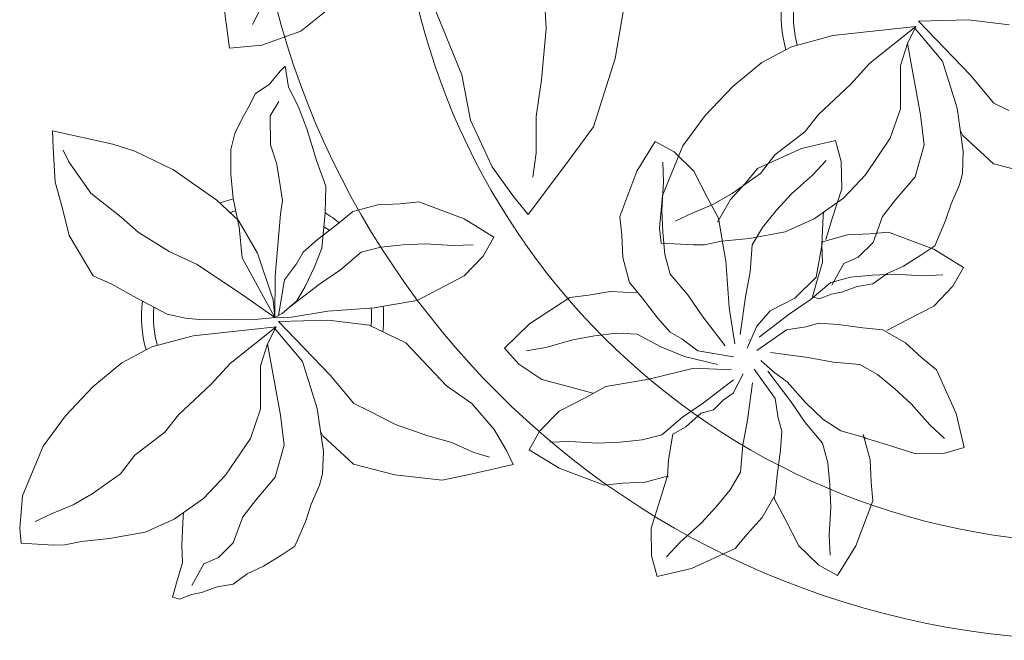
# Model space of a CAD drawing. Header units: millimetres. Extents: x 0 to 11.7, y 0 to 17.
# Tile 17 of 31: x 10.378 to 10.787, y 0.554 to 0.812. Entities that reach past the tile are written whole.
import ezdxf

# ---------------------------------------------------------------- set-up
doc = ezdxf.new("R2010")
doc.units = ezdxf.units.MM
doc.layers.add('vegetacion', color=85, linetype='Continuous', lineweight=0)

# ---------------------------------------------------------------- blocks, each defined once
blk = doc.blocks.new('MACETA1-P')
for p, q in [((0.1552324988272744, -0.04040239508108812), (0.1491712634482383, -0.05702246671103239)), ((0.08862408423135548, -0.06165201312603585), (0.09233903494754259, -0.04503194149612)), ((0.1240790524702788, -0.05447621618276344), (0.1277940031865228, -0.04859669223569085)), ((0.1115003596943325, -0.06322605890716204), (0.1240790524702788, -0.05447621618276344)), ((0.1491712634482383, -0.05702246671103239), (0.1362666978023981, -0.06859633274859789)), ((0.08725541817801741, -0.0824386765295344), (0.08862408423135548, -0.06165201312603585)), ((0.08725541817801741, -0.0824386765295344), (0.1115003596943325, -0.06322605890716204)), ((0.1247702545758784, -0.06991238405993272), (0.1427510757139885, -0.0690575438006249)), ((0.1362666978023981, -0.06859633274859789), (0.1342847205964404, -0.06946004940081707)), ((0.1427510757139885, -0.0690575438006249), (0.1519538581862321, -0.07031466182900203)), ((0.1047365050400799, -0.07408601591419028), (0.1247702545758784, -0.06991238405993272)), ((0.1519538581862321, -0.07031466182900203), (0.1565552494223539, -0.0719740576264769)), ((0.1565552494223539, -0.0719740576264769), (0.1640590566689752, -0.07614768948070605)), ((0.1820835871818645, -0.08516379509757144), (0.1908821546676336, -0.07358992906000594)), ((0.1908821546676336, -0.07358992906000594), (0.1982468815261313, -0.07868243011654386)), ((0.0898072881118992, -0.08440775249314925), (0.1047365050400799, -0.07408601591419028)), ((0.1640590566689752, -0.07614768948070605), (0.1707841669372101, -0.07911448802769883)), ((0.1707841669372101, -0.07911448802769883), (0.180765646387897, -0.08454523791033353)), ((0.1982468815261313, -0.07868243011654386), (0.2056767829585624, -0.08743227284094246)), ((0.2510661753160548, -0.0823445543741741), (0.2654716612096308, -0.08038212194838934)), ((0.2654716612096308, -0.08038212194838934), (0.2670783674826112, -0.08919071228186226)), ((0.08934100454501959, -0.08368865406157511), (0.08979722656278, -0.1184102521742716)), ((0.09605398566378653, -0.08790154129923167), (0.08934100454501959, -0.08368865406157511)), ((0.08934100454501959, -0.08368865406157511), (0.1026127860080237, -0.1041562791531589)), ((0.09605398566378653, -0.08790154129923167), (0.1260444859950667, -0.08534979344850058)), ((0.1260444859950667, -0.08534979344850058), (0.1385744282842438, -0.08494751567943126)), ((0.1385744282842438, -0.08494751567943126), (0.1515291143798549, -0.08997598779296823)), ((0.1732850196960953, -0.1031727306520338), (0.1820835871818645, -0.08516379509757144)), ((0.180765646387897, -0.08454523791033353), (0.1841635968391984, -0.09078054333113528)), ((0.1927070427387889, -0.09067295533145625), (0.1931632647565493, -0.08238606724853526)), ((0.2321104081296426, -0.08885726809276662), (0.2510661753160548, -0.0823445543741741)), ((0.1048525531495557, -0.09165147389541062), (0.09605398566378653, -0.08790154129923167)), ((0.1515291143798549, -0.08997598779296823), (0.1603071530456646, -0.09912780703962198)), ((0.2056767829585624, -0.08743227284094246), (0.2103041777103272, -0.09900613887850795)), ((0.226578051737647, -0.09438962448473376), (0.2321104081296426, -0.08885726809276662)), ((0.2546825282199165, -0.09375203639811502), (0.2608648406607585, -0.08821491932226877)), ((0.2670783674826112, -0.08919071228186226), (0.2661450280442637, -0.1006315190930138)), ((0.1227755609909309, -0.09331811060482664), (0.1048525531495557, -0.09165147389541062)), ((0.1345069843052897, -0.09873467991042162), (0.1227755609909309, -0.09331811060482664)), ((0.1841635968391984, -0.09078054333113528), (0.187915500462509, -0.09832325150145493)), ((0.1908821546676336, -0.1022468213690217), (0.1927070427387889, -0.09067295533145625)), ((0.2452081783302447, -0.1006456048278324), (0.2546825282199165, -0.09375203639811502)), ((0.2197082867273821, -0.1006141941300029), (0.226578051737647, -0.09438962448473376)), ((0.148715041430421, -0.1104474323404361), (0.1345069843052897, -0.09873467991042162)), ((0.1603071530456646, -0.09912780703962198), (0.1666075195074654, -0.1050111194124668)), ((0.187915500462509, -0.09832325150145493), (0.1903931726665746, -0.1054133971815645)), ((0.1904259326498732, -0.111459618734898), (0.1908821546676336, -0.1022468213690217)), ((0.2103041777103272, -0.09900613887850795), (0.213953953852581, -0.1078022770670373)), ((0.2134694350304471, -0.1094338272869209), (0.2197082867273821, -0.1006141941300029)), ((0.2383711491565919, -0.1068374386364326), (0.2452081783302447, -0.1006456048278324)), ((0.2661450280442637, -0.1006315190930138), (0.2612331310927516, -0.1120875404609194)), ((0.1026127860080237, -0.1041562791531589), (0.1105413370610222, -0.1129561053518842)), ((0.1666075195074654, -0.1050111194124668), (0.1770137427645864, -0.1099893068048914)), ((0.1732850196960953, -0.1109966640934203), (0.1732850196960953, -0.1031727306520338)), ((0.1903931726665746, -0.1054133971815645), (0.1941450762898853, -0.1116989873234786)), ((0.1575136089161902, -0.1204935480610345), (0.148715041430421, -0.1104474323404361)), ((0.1770137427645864, -0.1099893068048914), (0.1824646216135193, -0.1166771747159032)), ((0.2118638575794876, -0.1175835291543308), (0.2134694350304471, -0.1094338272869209)), ((0.2318239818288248, -0.1133846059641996), (0.2383711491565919, -0.1068374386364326)), ((0.1105413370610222, -0.1129561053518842), (0.1218678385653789, -0.1275386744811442)), ((0.1728287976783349, -0.1202557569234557), (0.1732850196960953, -0.1109966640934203)), ((0.1904259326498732, -0.1207187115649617), (0.1904259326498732, -0.111459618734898)), ((0.1941450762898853, -0.1116989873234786), (0.1945698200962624, -0.1183868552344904)), ((0.2268993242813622, -0.1202448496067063), (0.2318239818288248, -0.1133846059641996)), ((0.2612331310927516, -0.1120875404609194), (0.2575941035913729, -0.1208881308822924)), ((0.08979722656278, -0.1184102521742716), (0.0927300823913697, -0.1359562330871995)), ((0.1824646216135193, -0.1166771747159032), (0.1845175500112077, -0.1229627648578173)), ((0.1945698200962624, -0.1183868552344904), (0.1962687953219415, -0.1250747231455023)), ((0.20956130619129, -0.1277205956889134), (0.2118638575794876, -0.1175835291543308)), ((0.1333366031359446, -0.121529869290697), (0.1421451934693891, -0.1199231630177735)), ((0.1352990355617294, -0.1359353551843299), (0.1333366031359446, -0.121529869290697)), ((0.1421451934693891, -0.1199231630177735), (0.1535860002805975, -0.1208565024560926)), ((0.1535860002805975, -0.1208565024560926), (0.1650420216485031, -0.1257683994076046)), ((0.1575136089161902, -0.1204935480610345), (0.1649085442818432, -0.133421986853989)), ((0.1746536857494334, -0.1309037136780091), (0.1728287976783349, -0.1202557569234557)), ((0.1917945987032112, -0.1290518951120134), (0.1904259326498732, -0.1207187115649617)), ((0.2249473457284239, -0.1313217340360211), (0.2268993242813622, -0.1202448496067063)), ((0.2573130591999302, -0.1212136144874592), (0.2535703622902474, -0.1308195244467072)), ((0.2560978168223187, -0.1216992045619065), (0.2667457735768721, -0.1198743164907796)), ((0.2575941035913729, -0.1208881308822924), (0.2570320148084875, -0.1215390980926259)), ((0.2667457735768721, -0.1198743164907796), (0.2760048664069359, -0.1203305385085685)), ((0.2760048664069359, -0.1203305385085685), (0.2838287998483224, -0.1203305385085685)), ((0.2838287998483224, -0.1203305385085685), (0.3018377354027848, -0.1291291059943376)), ((0.1467065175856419, -0.1323190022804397), (0.1411694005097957, -0.1261366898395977)), ((0.1650420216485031, -0.1257683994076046), (0.1738426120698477, -0.1294074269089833)), ((0.1845175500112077, -0.1229627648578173), (0.1929416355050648, -0.1287957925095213)), ((0.1962687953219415, -0.1250747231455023), (0.1966935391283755, -0.1292483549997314)), ((0.1218678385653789, -0.1275386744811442), (0.1285221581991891, -0.1338242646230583)), ((0.1625537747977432, -0.1293051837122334), (0.1640590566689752, -0.1296506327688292)), ((0.1640590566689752, -0.1296506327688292), (0.1757395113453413, -0.131310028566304)), ((0.1746536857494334, -0.1309037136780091), (0.1891035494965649, -0.134936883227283)), ((0.1982468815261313, -0.1382646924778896), (0.1917945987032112, -0.1290518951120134)), ((0.1966935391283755, -0.1292483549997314), (0.1981447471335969, -0.1344779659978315)), ((0.2082503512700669, -0.13557567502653), (0.20956130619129, -0.1277205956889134)), ((0.2535703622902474, -0.1308195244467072), (0.2480898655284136, -0.1378086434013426)), ((0.3018377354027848, -0.1291291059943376), (0.3134116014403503, -0.1379276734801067)), ((0.1285221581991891, -0.1338242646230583), (0.1368754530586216, -0.147200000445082)), ((0.1536000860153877, -0.1417933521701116), (0.1467065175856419, -0.1323190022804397)), ((0.1649085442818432, -0.133421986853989), (0.169085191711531, -0.1459428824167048)), ((0.1757395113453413, -0.131310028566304), (0.1833141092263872, -0.1317625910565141)), ((0.1833141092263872, -0.1317625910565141), (0.1903931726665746, -0.1346791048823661)), ((0.1891035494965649, -0.134936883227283), (0.1968925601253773, -0.1445464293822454)), ((0.1903931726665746, -0.1346791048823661), (0.1971182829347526, -0.1371933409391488)), ((0.1971182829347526, -0.1371933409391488), (0.1981447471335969, -0.1344779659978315)), ((0.2219948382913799, -0.1414635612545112), (0.2249473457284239, -0.1313217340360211)), ((0.0927300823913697, -0.1359562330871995), (0.09813957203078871, -0.148872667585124)), ((0.1418117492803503, -0.1548911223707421), (0.1352990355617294, -0.1359353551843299)), ((0.2033304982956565, -0.1475237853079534), (0.1982468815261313, -0.1382646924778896)), ((0.2092309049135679, -0.1411392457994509), (0.2082503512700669, -0.13557567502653)), ((0.2480898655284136, -0.1378086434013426), (0.2405261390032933, -0.1442513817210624)), ((0.2487368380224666, -0.145292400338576), (0.2579496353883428, -0.1388401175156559)), ((0.2579496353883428, -0.1388401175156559), (0.2662828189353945, -0.1374714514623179)), ((0.2662828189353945, -0.1374714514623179), (0.2755419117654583, -0.1374714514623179)), ((0.2755419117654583, -0.1374714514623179), (0.2847547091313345, -0.1379276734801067)), ((0.2847547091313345, -0.1379276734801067), (0.2963285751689, -0.1397525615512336)), ((0.3134116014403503, -0.1379276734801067), (0.3083191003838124, -0.145292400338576)), ((0.1597919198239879, -0.1486303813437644), (0.1536000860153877, -0.1417933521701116)), ((0.2096212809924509, -0.1493207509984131), (0.2092309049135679, -0.1411392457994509)), ((0.2184100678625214, -0.1568001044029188), (0.2219948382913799, -0.1414635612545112)), ((0.2963285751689, -0.1397525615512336), (0.304615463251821, -0.140208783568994)), ((0.1368754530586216, -0.147200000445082), (0.1440253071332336, -0.1538878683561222)), ((0.169085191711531, -0.1459428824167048), (0.1703594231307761, -0.1609780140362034)), ((0.1968925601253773, -0.1445464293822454), (0.2011970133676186, -0.1553207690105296)), ((0.2405261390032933, -0.1442513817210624), (0.2312317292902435, -0.1510583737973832)), ((0.2394777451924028, -0.1503760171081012), (0.2487368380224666, -0.145292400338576)), ((0.3083191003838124, -0.145292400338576), (0.2995692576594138, -0.1527223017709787)), ((0.09813957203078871, -0.148872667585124), (0.1069381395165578, -0.1618353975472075)), ((0.1663390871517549, -0.1551775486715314), (0.1597919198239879, -0.1486303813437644)), ((0.2116402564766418, -0.1609031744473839), (0.2033304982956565, -0.1475237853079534)), ((0.2171157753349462, -0.1623803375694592), (0.2096212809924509, -0.1493207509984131)), ((0.2260983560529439, -0.1586857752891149), (0.2394777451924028, -0.1503760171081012)), ((0.2312317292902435, -0.1510583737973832), (0.2265204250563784, -0.1563628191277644)), ((0.1473441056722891, -0.1604234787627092), (0.1418117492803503, -0.1548911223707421)), ((0.1440253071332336, -0.1538878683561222), (0.151104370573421, -0.1664087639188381)), ((0.1731993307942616, -0.1601022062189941), (0.1663390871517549, -0.1551775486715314)), ((0.2011970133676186, -0.1553207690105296), (0.2069362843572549, -0.1614359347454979)), ((0.2458622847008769, -0.1562764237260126), (0.2514258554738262, -0.1552958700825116)), ((0.2514258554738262, -0.1552958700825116), (0.2592809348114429, -0.1566068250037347)), ((0.2995692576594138, -0.1527223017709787), (0.2879953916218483, -0.1573496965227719)), ((0.2265204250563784, -0.1563628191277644), (0.2213924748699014, -0.1610753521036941)), ((0.224621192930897, -0.1641612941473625), (0.2376807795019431, -0.1566667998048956)), ((0.2376807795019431, -0.1566667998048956), (0.2458622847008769, -0.1562764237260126)), ((0.2592809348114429, -0.1566068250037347), (0.2694180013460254, -0.1589093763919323)), ((0.2694180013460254, -0.1589093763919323), (0.2775677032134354, -0.1605149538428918)), ((0.2879953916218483, -0.1573496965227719), (0.279199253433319, -0.1609994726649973)), ((0.1069381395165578, -0.1618353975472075), (0.117757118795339, -0.1743814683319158)), ((0.1535686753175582, -0.1672932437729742), (0.1473441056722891, -0.1604234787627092)), ((0.1703594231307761, -0.1609780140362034), (0.1703594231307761, -0.1726943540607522)), ((0.1842762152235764, -0.1620541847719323), (0.1731993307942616, -0.1601022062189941)), ((0.1944180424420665, -0.1650066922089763), (0.1842762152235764, -0.1620541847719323)), ((0.2069362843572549, -0.1614359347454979), (0.2157501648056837, -0.1662407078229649)), ((0.2775677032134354, -0.1605149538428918), (0.2863873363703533, -0.1667538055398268)), ((0.279199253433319, -0.1609994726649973), (0.2783414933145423, -0.1610623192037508)), ((0.151104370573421, -0.1664087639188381), (0.1548562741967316, -0.1747560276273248)), ((0.1623883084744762, -0.1735320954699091), (0.1535686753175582, -0.1672932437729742)), ((0.2097545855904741, -0.1685914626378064), (0.1944180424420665, -0.1650066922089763)), ((0.2121658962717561, -0.1650859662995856), (0.2123997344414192, -0.1652915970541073)), ((0.2302014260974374, -0.1654555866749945), (0.245537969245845, -0.1690403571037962)), ((0.2863873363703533, -0.1667538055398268), (0.2926119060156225, -0.1736235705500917)), ((0.1732102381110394, -0.172135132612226), (0.1787656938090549, -0.1716137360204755)), ((0.1787656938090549, -0.1716137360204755), (0.198163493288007, -0.172135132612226)), ((0.198163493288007, -0.172135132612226), (0.2133947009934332, -0.1711575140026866)), ((0.2337878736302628, -0.1738118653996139), (0.2262038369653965, -0.1690070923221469)), ((0.245537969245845, -0.1690403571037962), (0.2556797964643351, -0.1719928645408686)), ((0.117757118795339, -0.1743814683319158), (0.1294885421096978, -0.1848442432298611)), ((0.1519606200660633, -0.1766973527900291), (0.1607567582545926, -0.1730475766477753)), ((0.1548562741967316, -0.1747560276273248), (0.157829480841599, -0.1839581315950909)), ((0.1607567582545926, -0.1730475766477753), (0.1732102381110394, -0.172135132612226)), ((0.1703594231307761, -0.1726943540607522), (0.1712089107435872, -0.1797844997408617)), ((0.2138576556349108, -0.1753612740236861), (0.2004782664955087, -0.1836710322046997)), ((0.2187186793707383, -0.1723306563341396), (0.2147835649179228, -0.1868645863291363)), ((0.221810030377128, -0.1891292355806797), (0.2241119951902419, -0.1736068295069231)), ((0.2283157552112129, -0.173143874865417), (0.236625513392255, -0.1865232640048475)), ((0.2362475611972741, -0.1783254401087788), (0.2337878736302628, -0.1738118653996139)), ((0.2556797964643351, -0.1719928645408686), (0.2667566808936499, -0.1739448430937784)), ((0.2667566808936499, -0.1739448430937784), (0.2736169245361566, -0.1788695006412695)), ((0.2926119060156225, -0.1736235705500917), (0.2981442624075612, -0.1791559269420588)), ((0.1403867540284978, -0.1813247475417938), (0.1519606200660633, -0.1766973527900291)), ((0.1712089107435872, -0.1797844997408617), (0.1708743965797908, -0.1844275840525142)), ((0.2212918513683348, -0.1792315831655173), (0.2166061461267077, -0.1925276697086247)), ((0.2399370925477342, -0.1826934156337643), (0.2362475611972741, -0.1783254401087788)), ((0.2736169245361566, -0.1788695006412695), (0.2801640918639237, -0.1854166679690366)), ((0.2981442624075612, -0.1791559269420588), (0.3046569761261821, -0.1981116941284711)), ((0.1316369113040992, -0.1887546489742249), (0.1403867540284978, -0.1813247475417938)), ((0.157829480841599, -0.1839581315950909), (0.1603071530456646, -0.1910482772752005)), ((0.2004782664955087, -0.1836710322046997), (0.1912191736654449, -0.1887546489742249)), ((0.2407569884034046, -0.1879349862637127), (0.2399370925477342, -0.1826934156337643)), ((0.1294885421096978, -0.1848442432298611), (0.1491712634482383, -0.1952607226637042)), ((0.1687888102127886, -0.1977606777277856), (0.1708743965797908, -0.1844275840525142)), ((0.2147835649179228, -0.1868645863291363), (0.209274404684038, -0.1929258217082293)), ((0.236625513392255, -0.1865232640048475), (0.2417091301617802, -0.1957823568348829)), ((0.2458813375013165, -0.1947781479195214), (0.2407569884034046, -0.1879349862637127)), ((0.2801640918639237, -0.1854166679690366), (0.2863559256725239, -0.1922536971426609)), ((0.1265444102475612, -0.1961193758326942), (0.1316369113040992, -0.1887546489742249)), ((0.1912191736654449, -0.1887546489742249), (0.1820063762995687, -0.195206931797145)), ((0.2245682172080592, -0.2082358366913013), (0.221810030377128, -0.1891292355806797)), ((0.2863559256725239, -0.1922536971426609), (0.2932494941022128, -0.2017280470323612)), ((0.1381182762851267, -0.2049179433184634), (0.1265444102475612, -0.1961193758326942)), ((0.1436274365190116, -0.1942944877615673), (0.1353405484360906, -0.1938382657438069)), ((0.155201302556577, -0.1961193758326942), (0.1436274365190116, -0.1942944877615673)), ((0.1491712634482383, -0.1952607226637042), (0.162532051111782, -0.1977606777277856)), ((0.1644140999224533, -0.1965755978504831), (0.155201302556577, -0.1961193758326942)), ((0.1820063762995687, -0.195206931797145), (0.173673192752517, -0.1965755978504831)), ((0.209274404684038, -0.1929258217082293), (0.2060337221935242, -0.197553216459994)), ((0.2166061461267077, -0.1925276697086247), (0.2117606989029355, -0.2019135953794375)), ((0.2417091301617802, -0.1957823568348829), (0.2481614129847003, -0.2049951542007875)), ((0.2483410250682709, -0.2004565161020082), (0.2458813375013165, -0.1947781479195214)), ((0.162532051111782, -0.1977606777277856), (0.1687888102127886, -0.1977606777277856)), ((0.173673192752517, -0.1965755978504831), (0.1644140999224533, -0.1965755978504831)), ((0.2060337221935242, -0.197553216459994), (0.1995523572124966, -0.2021806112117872)), ((0.2587946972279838, -0.2032229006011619), (0.2483410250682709, -0.2004565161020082)), ((0.3046569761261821, -0.1981116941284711), (0.3066194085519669, -0.2125171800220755)), ((0.09068624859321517, -0.2094064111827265), (0.0650675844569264, -0.2024886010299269)), ((0.1995523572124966, -0.2021806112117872), (0.1907562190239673, -0.2077204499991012)), ((0.2117606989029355, -0.2019135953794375), (0.2055458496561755, -0.2112882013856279)), ((0.2657879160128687, -0.2043585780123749), (0.2587946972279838, -0.2032229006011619)), ((0.2661133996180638, -0.2046396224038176), (0.2654624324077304, -0.2040775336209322)), ((0.2655026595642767, -0.2043122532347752), (0.2671272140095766, -0.2137912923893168)), ((0.2749139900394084, -0.2082786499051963), (0.2661133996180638, -0.2046396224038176)), ((0.2932494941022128, -0.2017280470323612), (0.2987866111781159, -0.2079103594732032)), ((0.1561272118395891, -0.2137165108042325), (0.1381182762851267, -0.2049179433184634)), ((0.1907562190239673, -0.2077204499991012), (0.1838581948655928, -0.2123478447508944)), ((0.2250896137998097, -0.2137912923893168), (0.2245682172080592, -0.2082358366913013)), ((0.2481614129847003, -0.2049951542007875), (0.2495300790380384, -0.2133283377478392)), ((0.286370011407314, -0.2131905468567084), (0.2749139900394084, -0.2082786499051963)), ((0.118023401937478, -0.2211209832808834), (0.09068624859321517, -0.2094064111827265)), ((0.1838581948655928, -0.2123478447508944), (0.1732102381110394, -0.2141727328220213)), ((0.1883632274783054, -0.2098748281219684), (0.1868109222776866, -0.2205659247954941)), ((0.2055458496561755, -0.2112882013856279), (0.2043904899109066, -0.2196536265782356)), ((0.3066194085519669, -0.2125171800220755), (0.2978108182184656, -0.2141238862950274)), ((0.1639511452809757, -0.2137165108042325), (0.1561272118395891, -0.2137165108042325)), ((0.1732102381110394, -0.2141727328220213), (0.1639511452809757, -0.2137165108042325)), ((0.2260020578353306, -0.2262447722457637), (0.2250896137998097, -0.2137912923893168)), ((0.2495300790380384, -0.2133283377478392), (0.2495300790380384, -0.222587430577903)), ((0.2671272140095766, -0.2137912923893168), (0.2666709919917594, -0.2230503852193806)), ((0.2978108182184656, -0.2141238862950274), (0.286370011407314, -0.2131905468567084)), ((0.1868109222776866, -0.2205659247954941), (0.1875035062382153, -0.2298103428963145)), ((0.2043904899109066, -0.2196536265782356), (0.2046270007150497, -0.2289096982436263)), ((0.131604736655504, -0.2331938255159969), (0.118023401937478, -0.2211209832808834)), ((0.2495300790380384, -0.222587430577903), (0.249073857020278, -0.2318002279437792)), ((0.2666709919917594, -0.2230503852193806), (0.2666709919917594, -0.2308743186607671)), ((0.2046270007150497, -0.2289096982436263), (0.2053184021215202, -0.2381078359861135)), ((0.2296518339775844, -0.235040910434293), (0.2260020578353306, -0.2262447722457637)), ((0.1517229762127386, -0.2515428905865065), (0.131604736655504, -0.2331938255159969)), ((0.1875035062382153, -0.2298103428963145), (0.1877033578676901, -0.2376317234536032)), ((0.2248168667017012, -0.2408513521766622), (0.2282407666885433, -0.2319648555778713)), ((0.249073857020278, -0.2318002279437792), (0.2472489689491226, -0.2433740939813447)), ((0.2666709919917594, -0.2308743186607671), (0.2578724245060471, -0.2488832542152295)), ((0.05694191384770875, -0.2359838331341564), (0.07551464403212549, -0.2367452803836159)), ((0.07551464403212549, -0.2367452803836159), (0.0964787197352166, -0.2407446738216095)), ((0.2342792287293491, -0.2466147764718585), (0.2296518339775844, -0.235040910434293)), ((0.0964787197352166, -0.2407446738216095), (0.1115535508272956, -0.2444236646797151)), ((0.1877033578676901, -0.2376317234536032), (0.1969590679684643, -0.2554100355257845)), ((0.2053184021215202, -0.2381078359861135), (0.2074383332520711, -0.2496313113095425)), ((0.2204866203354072, -0.2525396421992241), (0.2248168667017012, -0.2408513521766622)), ((0.1115535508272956, -0.2444236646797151), (0.1266188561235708, -0.2458242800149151)), ((0.2472489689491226, -0.2433740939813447), (0.2467927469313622, -0.2516609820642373)), ((0.1266188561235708, -0.2458242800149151), (0.1364798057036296, -0.2482236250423)), ((0.2074383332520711, -0.2496313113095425), (0.2081060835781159, -0.2579038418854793)), ((0.2417091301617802, -0.2553646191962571), (0.2342792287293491, -0.2466147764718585)), ((0.2578724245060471, -0.2488832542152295), (0.249073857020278, -0.260457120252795)), ((0.1436498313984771, -0.2569781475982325), (0.1517229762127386, -0.2515428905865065)), ((0.2132826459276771, -0.2614764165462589), (0.2204866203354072, -0.2525396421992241)), ((0.1306039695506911, -0.2646512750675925), (0.1436498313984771, -0.2569781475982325)), ((0.1969590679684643, -0.2554100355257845), (0.206050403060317, -0.2667553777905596)), ((0.249073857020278, -0.260457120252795), (0.2417091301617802, -0.2553646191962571)), ((0.206050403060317, -0.2667553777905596), (0.2132826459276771, -0.2614764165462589)), ((0.1104221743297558, -0.2717240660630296), (0.1306039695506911, -0.2646512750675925)), ((0.1510007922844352, -0.2783145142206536), (0.1597993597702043, -0.2667406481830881)), ((0.1597993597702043, -0.2667406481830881), (0.1671640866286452, -0.271833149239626)), ((0.2393123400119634, -0.2741479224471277), (0.2485019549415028, -0.2699813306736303)), ((0.2485019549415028, -0.2699813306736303), (0.2545631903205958, -0.2676665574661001)), ((0.2545631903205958, -0.2676665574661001), (0.2568443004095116, -0.2856754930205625)), ((0.05589777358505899, -0.2841493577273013), (0.0913504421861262, -0.2734807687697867)), ((0.0913504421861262, -0.2734807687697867), (0.1104221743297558, -0.2717240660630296)), ((0.1671640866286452, -0.271833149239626), (0.1745939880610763, -0.2805829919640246)), ((0.227711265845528, -0.2824348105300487), (0.2393123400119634, -0.2741479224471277)), ((0.1422022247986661, -0.2963234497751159), (0.1510007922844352, -0.2783145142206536)), ((0.1616242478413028, -0.2838236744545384), (0.1620804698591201, -0.2755367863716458)), ((0.2480457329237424, -0.2835459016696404), (0.2505223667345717, -0.277249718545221)), ((0.1745939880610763, -0.2805829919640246), (0.1792213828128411, -0.2921568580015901)), ((0.1597993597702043, -0.2953975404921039), (0.1616242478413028, -0.2838236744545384)), ((0.2194340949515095, -0.2921568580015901), (0.227711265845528, -0.2824348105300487)), ((0.2430272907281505, -0.292295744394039), (0.2480457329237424, -0.2835459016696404)), ((0.2568443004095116, -0.2856754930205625), (0.2582129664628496, -0.297712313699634)), ((0.1792213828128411, -0.2921568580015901), (0.1828711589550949, -0.3009529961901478)), ((0.2000120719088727, -0.3073880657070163), (0.2194340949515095, -0.2921568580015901)), ((0.2392471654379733, -0.3019252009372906), (0.2430272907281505, -0.292295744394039)), ((0.1422022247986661, -0.3041473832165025), (0.1422022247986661, -0.2963234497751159)), ((0.1593431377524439, -0.3046103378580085), (0.1597993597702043, -0.2953975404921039)), ((0.2582129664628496, -0.297712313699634), (0.2541069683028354, -0.3171101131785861)), ((0.1828711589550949, -0.3009529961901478), (0.1837836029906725, -0.3134064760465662)), ((0.2333814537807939, -0.3148879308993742), (0.2392471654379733, -0.3019252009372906)), ((0.1417460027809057, -0.3134064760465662), (0.1422022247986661, -0.3041473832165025)), ((0.1593431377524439, -0.3138694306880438), (0.1593431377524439, -0.3046103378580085)), ((0.1912135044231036, -0.3217396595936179), (0.2000120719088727, -0.3073880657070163)), ((0.1435708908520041, -0.3240544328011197), (0.1417460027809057, -0.3134064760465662)), ((0.160711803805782, -0.3222026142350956), (0.1593431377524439, -0.3138694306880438)), ((0.1837836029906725, -0.3134064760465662), (0.1843049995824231, -0.3189619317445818)), ((0.2266684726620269, -0.3253044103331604), (0.2333814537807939, -0.3148879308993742)), ((0.1843049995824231, -0.3189619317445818), (0.1837836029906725, -0.3383597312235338)), ((0.2541069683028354, -0.3171101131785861), (0.2480457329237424, -0.3337301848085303)), ((0.06682502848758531, -0.3384717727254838), (0.05662552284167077, -0.3228018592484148)), ((0.1671640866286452, -0.3314154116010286), (0.160711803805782, -0.3222026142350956)), ((0.1874985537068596, -0.3383597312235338), (0.1912135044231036, -0.3217396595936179)), ((0.1481982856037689, -0.3309524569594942), (0.1435708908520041, -0.3240544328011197)), ((0.2229535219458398, -0.3311839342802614), (0.2266684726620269, -0.3253044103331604)), ((0.1537381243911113, -0.3397485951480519), (0.1481982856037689, -0.3309524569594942)), ((0.1722477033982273, -0.340674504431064), (0.1671640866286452, -0.3314154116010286)), ((0.2103748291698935, -0.33993377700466), (0.2229535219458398, -0.3311839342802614)), ((0.1214115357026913, -0.3369708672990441), (0.1320349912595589, -0.3341931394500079)), ((0.1320349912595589, -0.3341931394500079), (0.1431146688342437, -0.335582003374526)), ((0.1431146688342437, -0.335582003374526), (0.1574530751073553, -0.3383597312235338)), ((0.2480457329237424, -0.3337301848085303), (0.2351411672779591, -0.3453040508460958)), ((0.07114080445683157, -0.3551403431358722), (0.06682502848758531, -0.3384717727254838)), ((0.1075293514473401, -0.3397485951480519), (0.1214115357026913, -0.3369708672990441)), ((0.1574530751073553, -0.3383597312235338), (0.1648829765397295, -0.342063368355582)), ((0.1837836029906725, -0.3383597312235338), (0.1847612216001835, -0.3535909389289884)), ((0.1861298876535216, -0.3591463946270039), (0.1874985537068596, -0.3383597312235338)), ((0.08954116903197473, -0.3457670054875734), (0.09781833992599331, -0.3425263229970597)), ((0.09781833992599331, -0.3425263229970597), (0.1075293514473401, -0.3397485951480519)), ((0.1583655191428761, -0.3462299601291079), (0.1537381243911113, -0.3397485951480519)), ((0.1648829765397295, -0.342063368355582), (0.1727039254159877, -0.3466929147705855)), ((0.1805574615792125, -0.3540538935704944), (0.1722477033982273, -0.340674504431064)), ((0.1861298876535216, -0.3591463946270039), (0.2103748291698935, -0.33993377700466)), ((0.0807426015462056, -0.3462299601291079), (0.08954116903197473, -0.3457670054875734)), ((0.08256748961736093, -0.3485447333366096), (0.0807426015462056, -0.3462299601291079)), ((0.1629929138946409, -0.3494706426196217), (0.1583655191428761, -0.3462299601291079)), ((0.1727039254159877, -0.3466929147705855), (0.1782437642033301, -0.3508132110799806)), ((0.2036109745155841, -0.3507937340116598), (0.2236447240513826, -0.3466201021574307)), ((0.2236447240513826, -0.3466201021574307), (0.2416255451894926, -0.3457652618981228)), ((0.2351411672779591, -0.3453040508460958), (0.2331591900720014, -0.346167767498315)), ((0.2416255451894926, -0.3457652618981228), (0.2508283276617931, -0.3470223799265)), ((0.2508283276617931, -0.3470223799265), (0.2554297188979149, -0.3486817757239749)), ((0.05165054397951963, -0.3515807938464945), (0.06220841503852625, -0.3581772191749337)), ((0.08765110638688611, -0.3535909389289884), (0.08256748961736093, -0.3485447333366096)), ((0.1006208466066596, -0.354516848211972), (0.09508100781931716, -0.3503502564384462)), ((0.1690541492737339, -0.3549798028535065), (0.1629929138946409, -0.3494706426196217)), ((0.1782437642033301, -0.3508132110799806), (0.1828711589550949, -0.3572945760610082)), ((0.1886817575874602, -0.3611154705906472), (0.2036109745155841, -0.3507937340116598)), ((0.2554297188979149, -0.3486817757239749), (0.2629335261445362, -0.352855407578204)), ((0.07102711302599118, -0.3685707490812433), (0.07114080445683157, -0.3551403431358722)), ((0.0909098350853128, -0.35960934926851), (0.08765110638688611, -0.3535909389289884)), ((0.1126129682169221, -0.3554427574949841), (0.1006208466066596, -0.354516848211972)), ((0.120955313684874, -0.3535909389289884), (0.1126129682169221, -0.3554427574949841)), ((0.1362061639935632, -0.3526650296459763), (0.120955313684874, -0.3535909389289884)), ((0.1417460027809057, -0.3540538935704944), (0.1362061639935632, -0.3526650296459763)), ((0.1671640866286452, -0.3586834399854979), (0.1417460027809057, -0.3540538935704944)), ((0.183588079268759, -0.3589149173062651), (0.1690541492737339, -0.3549798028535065)), ((0.1847612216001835, -0.3535909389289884), (0.1843049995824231, -0.360535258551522)), ((0.2629335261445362, -0.352855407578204), (0.2696586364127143, -0.3558222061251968)), ((0.2696586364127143, -0.3558222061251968), (0.2796401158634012, -0.3612529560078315)), ((0.09644967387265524, -0.3633129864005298), (0.0909098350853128, -0.35960934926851)), ((0.1843049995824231, -0.360535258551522), (0.1671640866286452, -0.3586834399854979)), ((0.1828711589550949, -0.3572945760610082), (0.1843049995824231, -0.360535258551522)), ((0.1006208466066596, -0.3660907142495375), (0.09644967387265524, -0.3633129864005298)), ((0.176875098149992, -0.360535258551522), (0.156996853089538, -0.3651648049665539)), ((0.1843049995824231, -0.360535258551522), (0.1583655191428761, -0.3716461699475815)), ((0.1843049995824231, -0.360535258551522), (0.1736163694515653, -0.3730350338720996)), ((0.1843049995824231, -0.360535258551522), (0.176875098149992, -0.360535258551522)), ((0.1843049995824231, -0.3642388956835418), (0.1843049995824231, -0.360535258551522)), ((0.1843049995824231, -0.3707202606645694), (0.1843049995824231, -0.3642388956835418)), ((0.1882154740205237, -0.3603963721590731), (0.1886716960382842, -0.3951179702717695)), ((0.1882154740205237, -0.3603963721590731), (0.2014872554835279, -0.3808639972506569)), ((0.1949284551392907, -0.3646092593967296), (0.1882154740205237, -0.3603963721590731)), ((0.1949284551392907, -0.3646092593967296), (0.2249189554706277, -0.3620575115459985)), ((0.2249189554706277, -0.3620575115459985), (0.2374488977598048, -0.3616552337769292)), ((0.2374488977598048, -0.3616552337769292), (0.2504035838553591, -0.3666837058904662)), ((0.2796401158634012, -0.3612529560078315), (0.2830380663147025, -0.3674882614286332)), ((0.1066169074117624, -0.3697943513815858), (0.1006208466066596, -0.3660907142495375)), ((0.156996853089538, -0.3651648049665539), (0.1426584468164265, -0.3716461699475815)), ((0.2037270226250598, -0.3683591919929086), (0.1949284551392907, -0.3646092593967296)), ((0.2216500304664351, -0.3700258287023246), (0.2037270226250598, -0.3683591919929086)), ((0.2504035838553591, -0.3666837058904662), (0.2591816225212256, -0.3758355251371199)), ((0.2830380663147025, -0.3674882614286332), (0.2867899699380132, -0.3750309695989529)), ((0.04923387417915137, -0.3693678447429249), (0.07102711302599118, -0.3685707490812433)), ((0.1130691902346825, -0.3721091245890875), (0.1066169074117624, -0.3697943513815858)), ((0.1232364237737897, -0.3730350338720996), (0.1130691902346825, -0.3721091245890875)), ((0.1426584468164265, -0.3716461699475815), (0.1334036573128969, -0.3799330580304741)), ((0.1454609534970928, -0.3716461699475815), (0.1334036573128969, -0.3730350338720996)), ((0.1583655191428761, -0.3716461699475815), (0.1454609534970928, -0.3716461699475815)), ((0.1833273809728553, -0.3799330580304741), (0.1843049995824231, -0.3707202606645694)), ((0.2333814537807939, -0.3754423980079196), (0.2216500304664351, -0.3700258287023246)), ((0.1334036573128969, -0.3730350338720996), (0.1232364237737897, -0.3730350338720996)), ((0.1736163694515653, -0.3730350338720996), (0.1593431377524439, -0.3905810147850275)), ((0.247589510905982, -0.387155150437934), (0.2333814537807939, -0.3754423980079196)), ((0.2591816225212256, -0.3758355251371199), (0.2654819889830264, -0.3817188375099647)), ((0.2867899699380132, -0.3750309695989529), (0.2892676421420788, -0.3821211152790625)), ((0.1334036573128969, -0.3799330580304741), (0.1251264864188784, -0.3896551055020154)), ((0.1824149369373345, -0.3905810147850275), (0.1833273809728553, -0.3799330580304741)), ((0.2014872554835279, -0.3808639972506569), (0.2094158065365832, -0.3896638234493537)), ((0.2654819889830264, -0.3817188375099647), (0.2758882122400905, -0.3866970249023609)), ((0.2892676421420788, -0.3821211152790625), (0.2930195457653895, -0.3884067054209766)), ((0.2563880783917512, -0.397201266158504), (0.247589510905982, -0.387155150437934)), ((0.2758882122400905, -0.3866970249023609), (0.2813390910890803, -0.3933848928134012)), ((0.2930195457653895, -0.3884067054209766), (0.2934442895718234, -0.3950945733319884)), ((0.1251264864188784, -0.3896551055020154), (0.1191304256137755, -0.3965994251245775)), ((0.1593431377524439, -0.3905810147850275), (0.1528256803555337, -0.4016456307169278)), ((0.1810462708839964, -0.3975253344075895), (0.1824149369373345, -0.3905810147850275)), ((0.2094158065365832, -0.3896638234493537), (0.220742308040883, -0.4042463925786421)), ((0.1191304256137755, -0.3965994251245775), (0.1098756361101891, -0.4118306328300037)), ((0.1886716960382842, -0.3951179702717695), (0.1916045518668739, -0.4126639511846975)), ((0.2813390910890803, -0.3933848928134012), (0.2833920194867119, -0.3996704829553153)), ((0.2934442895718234, -0.3950945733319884), (0.2951432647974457, -0.4017824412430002)), ((0.1786999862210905, -0.40488631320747), (0.1810462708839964, -0.3975253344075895)), ((0.2563880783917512, -0.397201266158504), (0.2637830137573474, -0.4101297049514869)), ((0.2833920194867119, -0.3996704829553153), (0.291816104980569, -0.4055035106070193)), ((0.1528256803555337, -0.4016456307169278), (0.1435708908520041, -0.4136824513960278)), ((0.1708790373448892, -0.4169231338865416), (0.1786999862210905, -0.40488631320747)), ((0.220742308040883, -0.4042463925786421), (0.2273966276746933, -0.4105319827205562)), ((0.2951432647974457, -0.4017824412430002), (0.2955680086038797, -0.4059560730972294)), ((0.2614282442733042, -0.406012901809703), (0.2629335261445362, -0.4063583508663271)), ((0.2629335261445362, -0.4063583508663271), (0.2746139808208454, -0.408017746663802)), ((0.2746139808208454, -0.408017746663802), (0.2821885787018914, -0.4084703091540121)), ((0.2821885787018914, -0.4084703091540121), (0.2892676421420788, -0.4113868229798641)), ((0.2955680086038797, -0.4059560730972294), (0.297019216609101, -0.4111856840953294)), ((0.1098756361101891, -0.4118306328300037), (0.106160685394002, -0.420626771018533)), ((0.1916045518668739, -0.4126639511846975), (0.1970140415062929, -0.4255803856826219)), ((0.2273966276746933, -0.4105319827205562), (0.2357499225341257, -0.4239077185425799)), ((0.2637830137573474, -0.4101297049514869), (0.267959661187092, -0.4226506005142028)), ((0.2892676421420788, -0.4113868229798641), (0.2959927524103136, -0.4139010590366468)), ((0.2959927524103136, -0.4139010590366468), (0.297019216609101, -0.4111856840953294)), ((0.1435708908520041, -0.4136824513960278), (0.1366623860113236, -0.4201638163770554)), ((0.1639705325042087, -0.4265988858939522), (0.1708790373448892, -0.4169231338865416)), ((0.106160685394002, -0.420626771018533), (0.09827456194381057, -0.4451170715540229)), ((0.1366623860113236, -0.4201638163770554), (0.1255827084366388, -0.4316913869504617)), ((0.1970140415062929, -0.4255803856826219), (0.205812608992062, -0.4385431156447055)), ((0.2357499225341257, -0.4239077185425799), (0.2428997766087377, -0.4305955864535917)), ((0.267959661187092, -0.4226506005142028), (0.2692338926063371, -0.4376857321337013)), ((0.1597993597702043, -0.4340061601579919), (0.1639705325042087, -0.4265988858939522)), ((0.1255827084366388, -0.4316913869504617), (0.1117005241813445, -0.4395616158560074)), ((0.2428997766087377, -0.4305955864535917), (0.2499788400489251, -0.443116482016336)), ((0.1422022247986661, -0.4423393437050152), (0.1597993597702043, -0.4340061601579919)), ((0.2692338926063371, -0.4376857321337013), (0.2692338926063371, -0.4494020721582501)), ((0.1117005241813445, -0.4395616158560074), (0.1066169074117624, -0.4414134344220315)), ((0.205812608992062, -0.4385431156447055), (0.2166315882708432, -0.4510891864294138)), ((0.09827456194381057, -0.4451170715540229), (0.1052482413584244, -0.4455337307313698)), ((0.1052482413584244, -0.4455337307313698), (0.1195866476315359, -0.4459966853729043)), ((0.1195866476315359, -0.4459966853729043), (0.1302101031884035, -0.4441911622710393)), ((0.1302101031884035, -0.4441911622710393), (0.1422022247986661, -0.4423393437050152)), ((0.2499788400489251, -0.443116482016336), (0.2537307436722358, -0.4514637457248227)), ((0.2692338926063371, -0.4494020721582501), (0.2700833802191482, -0.4564922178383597)), ((0.2166315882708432, -0.4510891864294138), (0.228363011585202, -0.4615519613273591)), ((0.2537307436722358, -0.4514637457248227), (0.25670395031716, -0.4606658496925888)), ((0.2700833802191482, -0.4564922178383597), (0.2697488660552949, -0.4611353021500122)), ((0.228363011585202, -0.4615519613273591), (0.2480457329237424, -0.4719684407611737)), ((0.25670395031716, -0.4606658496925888), (0.2591816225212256, -0.4677559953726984)), ((0.2676632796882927, -0.4744683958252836), (0.2697488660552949, -0.4611353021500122)), ((0.2480457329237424, -0.4719684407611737), (0.261406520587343, -0.4744683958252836)), ((0.261406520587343, -0.4744683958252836), (0.2676632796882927, -0.4744683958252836))]:
    blk.add_line(p, q)
for centre, radius in [((0, 0), 0.3520133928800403), ((0.0197746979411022, 0), 0.2919392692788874)]:
    blk.add_circle(centre, radius)
for centre, radius, start, end in [((0.08454366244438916, -0.08888205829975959), 0.04532498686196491, 259.6352623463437, 279.8857110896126), ((0.08454366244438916, -0.08888205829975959), 0.05036109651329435, 257.2642917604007, 280.5346188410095), ((0.1834181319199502, -0.3655897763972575), 0.05036109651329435, 77.34098315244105, 89.38931818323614), ((0.1834181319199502, -0.3655897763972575), 0.04532498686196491, 79.52950209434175, 88.9233788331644), ((0.1834181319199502, -0.3655897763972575), 0.05036109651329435, 135.2525297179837, 143.4036396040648), ((0.1834181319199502, -0.3655897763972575), 0.04532498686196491, 136.6957004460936, 140.2948893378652), ((0.1834181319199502, -0.3655897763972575), 0.04532498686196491, 188.6863203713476, 191.8193587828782), ((0.1834181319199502, -0.3655897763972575), 0.05036109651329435, 188.474692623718, 195.0785275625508), ((0.1834181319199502, -0.3655897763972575), 0.04532498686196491, 259.6352623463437, 279.8857110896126), ((0.1834181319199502, -0.3655897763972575), 0.05036109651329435, 257.2642917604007, 280.5346188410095)]:
    blk.add_arc(centre, radius, start, end)

msp = doc.modelspace()

# ---------------------------------------------------------------- block references
at = {"layer": 'vegetacion', "rotation": 275.4741994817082}
msp.add_blockref('MACETA1-P', (10.82543652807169, 0.9061081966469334), dxfattribs=at)

doc.saveas('drawing.dxf')
